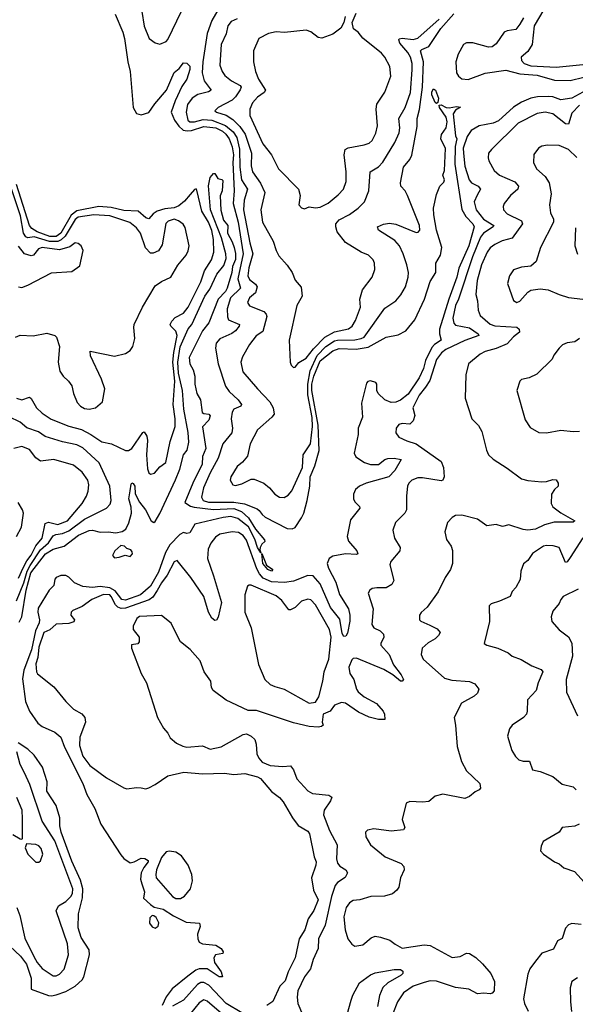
# Model space of a CAD drawing. Extents: x 1954678 to 2060275, y 904822 to 1016299.
# Tile 138 of 256: x 2034612 to 2038148, y 915319 to 921584. Entities that reach past the tile are written whole.
import ezdxf

# ---------------------------------------------------------------- set-up
doc = ezdxf.new("R2010")
doc.units = 0

msp = doc.modelspace()

# ---------------------------------------------------------------- linework, layer by layer
at = {"layer": '0CON20XD'}
for points in [[(2037974.2, 921695), (2037886.8, 921545), (2037872.9, 921425), (2037845, 921382), (2037803.3, 921345), (2037806, 921325), (2037822.5, 921305), (2037865, 921290.5), (2038025, 921281.6), (2038195, 921298.6)], [(2035390, 921635), (2035405, 921542.5), (2035436.7, 921465), (2035475, 921436.7), (2035505, 921428.8), (2035544.1, 921445.9), (2035555, 921458.8), (2035642.8, 921637.2)], [(2035873.3, 921645), (2035835, 921579.1), (2035806, 921495), (2035776.8, 921315), (2035772.7, 921245), (2035785.8, 921195), (2035831.1, 921135), (2035814, 921125), (2035745, 921107.8), (2035709.2, 921085), (2035679.7, 921045), (2035671.1, 920995), (2035681.9, 920945), (2035695, 920933.3), (2035725, 920933.1), (2035780.4, 920949.6), (2035835, 920944.9), (2035921.6, 920911.6), (2035970.9, 920870.9), (2035994.6, 920835), (2036010.2, 920760.2), (2036013.1, 920645), (2036022.7, 920565), (2036061, 920505), (2036040.4, 920435), (2036036.5, 920375), (2036076.1, 920165), (2036095.7, 920095), (2036071.1, 920005), (2036064.5, 919954.5), (2036075, 919930.8), (2036111.9, 919901.9), (2036122.3, 919885), (2036113.1, 919846.9), (2036074.5, 919815), (2036062.2, 919785), (2036075, 919764.3), (2036166.5, 919726.5), (2036181.2, 919711.2), (2036185.4, 919695), (2036160.4, 919599.6), (2036117.3, 919572.7), (2036075, 919517.1), (2036030.2, 919439.8), (2036020, 919405), (2036032.9, 919342.9), (2036125.3, 919235.3), (2036203.1, 919153.1), (2036225.4, 919115), (2036231.1, 919075), (2036216.7, 919055), (2036125, 918974), (2036079.1, 918885), (2036062.8, 918807.2), (2036030.9, 918769.1), (2035995, 918742), (2035956, 918675), (2035950.8, 918655), (2035967.5, 918625), (2035985, 918620), (2036025, 918630), (2036085, 918660), (2036105, 918661.4), (2036165, 918635.6), (2036201.4, 918605), (2036235, 918565.7), (2036265, 918546.9), (2036295, 918544.2), (2036321.3, 918558.7), (2036343, 918587), (2036411.1, 918735), (2036416.6, 918815), (2036463.5, 918885), (2036475.9, 918995), (2036472.2, 919052.2), (2036446.3, 919196.3), (2036446.4, 919265), (2036461.2, 919348.8), (2036505, 919448.2), (2036560, 919505), (2036615, 919540.4), (2036635, 919545.7), (2036745, 919547.6), (2036785, 919554.8), (2036803.3, 919565), (2036935, 919749.4), (2037005.6, 919795), (2037037.1, 919832.9), (2037066.5, 919885), (2037083.3, 919945), (2037085.5, 919975), (2037076.1, 920025), (2037052.2, 920095), (2037028.6, 920145), (2036999, 920179), (2036896, 920245), (2036888.8, 920265), (2036926.9, 920283.1), (2036965, 920288.9), (2037005, 920283.8), (2037135, 920229.2), (2037148.6, 920231.4), (2037159.2, 920245), (2037155.6, 920275), (2037080.8, 920465), (2037065, 920494.3), (2037037.1, 920525), (2037035.5, 920545), (2037054.8, 920645.2), (2037095.5, 920695), (2037108.2, 920721.8), (2037140.9, 920905), (2037140.3, 920955), (2037157, 921013), (2037174.6, 921155), (2037180.8, 921315), (2037161.7, 921385), (2037171.8, 921395), (2037216.5, 921413.5), (2037292.2, 921527.8), (2037375, 921620.7)], [(2036684.2, 921605), (2036674.2, 921565), (2036655, 921530), (2036605, 921491.2), (2036535, 921466), (2036510.9, 921470.9), (2036465, 921505.7), (2036435, 921516.5), (2036296.7, 921503.3), (2036245, 921506.1), (2036195, 921496.9), (2036134.3, 921465), (2036100.6, 921385), (2036100, 921315), (2036112.5, 921255), (2036130.9, 921205), (2036175.5, 921135), (2036168.5, 921121.5), (2036125, 921090.5), (2036093.6, 921055), (2036076.2, 921015), (2036076.9, 920975), (2036158.7, 920795), (2036214, 920725), (2036260, 920635), (2036386.4, 920506.4), (2036397.5, 920465), (2036388.8, 920405), (2036405, 920386.7), (2036425, 920381.2), (2036455, 920393.3), (2036495, 920387.1), (2036525, 920391.9), (2036575, 920416.7), (2036639.6, 920470.4), (2036672.1, 920505), (2036688.9, 920555), (2036690, 920615), (2036676.7, 920723.3), (2036682.7, 920757.3), (2036701.5, 920768.5), (2036805, 920787.1), (2036835, 920798.5), (2036854.7, 920815.3), (2036878, 920862), (2036888.1, 920908.1), (2036879.5, 921015), (2036883.8, 921046.2), (2036935, 921123.8), (2036974.4, 921225), (2036967.5, 921285), (2036934.7, 921344.7), (2036915, 921371.4), (2036796.3, 921466.3), (2036765, 921503.8), (2036735.9, 921525.9), (2036728.8, 921565), (2036754, 921625)], [(2035219.2, 921619.2), (2035269, 921505), (2035280.2, 921465), (2035301.3, 921315), (2035315.8, 921255), (2035333.3, 921025), (2035355, 920986.4), (2035385, 920977.7), (2035435, 920992.5), (2035472.5, 921047.5), (2035545.4, 921134.6), (2035595, 921248.6), (2035626.4, 921273.6), (2035655, 921309.2), (2035675, 921307.5), (2035695, 921287.5), (2035695, 921266.2), (2035676.7, 921205), (2035645, 921158.1), (2035601.5, 921068.5), (2035576.4, 920995), (2035597, 920945), (2035625.4, 920905.4), (2035651.8, 920881.8), (2035677.2, 920877.2), (2035705, 920879.8), (2035785, 920905.3), (2035860.7, 920895), (2035902.2, 920875), (2035924.8, 920855), (2035945.7, 920825), (2035964.9, 920775), (2035972.2, 920725), (2035967.5, 920675), (2035976.6, 920495), (2035970.6, 920415), (2036003.4, 920295), (2036034.9, 920095), (2036000.9, 919935), (2036016.7, 919875), (2035953.3, 919815), (2035932, 919745), (2035934.2, 919694.2), (2035940.9, 919675), (2036010, 919645), (2036009.6, 919635), (2035985.1, 919604.9), (2035962.5, 919587.5), (2035885, 919552.7), (2035863.1, 919525), (2035857.2, 919495), (2035874.1, 919395), (2035922.5, 919252.5), (2035945, 919217.3), (2036002.9, 919165), (2036024.4, 919135), (2036020, 919125), (2035975.6, 919105), (2035963.7, 919086.3), (2035958.2, 919045), (2035965.3, 918984.7), (2035961.3, 918955), (2035904.4, 918885), (2035876.2, 918795), (2035825, 918701.4), (2035782.3, 918605), (2035769.5, 918545), (2035780.7, 918525), (2035814.2, 918514.2), (2035975, 918514.9), (2036043.3, 918503.3), (2036122.4, 918472.4), (2036135, 918460.4), (2036154.1, 918435), (2036175, 918419.2), (2036315, 918346.7), (2036345, 918344.5), (2036365, 918353.2), (2036405, 918414.2), (2036419.4, 918445), (2036441.3, 918525), (2036459.2, 918615), (2036460.1, 918675), (2036489.2, 918745), (2036517.5, 918842.5), (2036510.4, 919005), (2036471.1, 919225), (2036472, 919265), (2036484.2, 919315.8), (2036525, 919412.8), (2036605, 919477.9), (2036645, 919491), (2036752.5, 919487.5), (2036829.8, 919500.2), (2036945, 919563.3), (2037020.3, 919579.7), (2037068.6, 919605), (2037126.5, 919675), (2037188.2, 919805), (2037225, 919918.1), (2037260.3, 919975), (2037260, 920035), (2037288.8, 920085), (2037297.8, 920135), (2037264.3, 920245), (2037246.9, 920343.1), (2037246.1, 920383.9), (2037265, 920472.5), (2037286.2, 920525), (2037310.6, 920549.4), (2037315.8, 920565), (2037304, 920595), (2037314.4, 920625), (2037320.8, 920765), (2037292.5, 920825), (2037295.9, 920854.1), (2037325.6, 920895), (2037332.5, 920935), (2037325, 920964), (2037282.9, 921025), (2037280.7, 921039.3), (2037295, 921042), (2037325, 921025.7), (2037345, 921022.2), (2037391.2, 921031.2), (2037417, 921027), (2037385, 921008.8), (2037370, 920985), (2037385.5, 920845.5), (2037392.9, 920825), (2037383.7, 920776.3), (2037380.2, 920665), (2037426.5, 920376.5), (2037452, 920332), (2037495.6, 920285), (2037504.8, 920265), (2037469.2, 920145), (2037406.6, 920003.4), (2037394.8, 919945), (2037343.5, 919806.5), (2037284.1, 919615), (2037283.1, 919585), (2037293.3, 919545), (2037252.2, 919517.8), (2037235, 919498.2), (2037194.5, 919415), (2037180.7, 919365), (2037153.7, 919305), (2037085, 919202.2), (2037035, 919163.1), (2037005, 919151.3), (2036975, 919149.1), (2036935, 919164.7), (2036892.8, 919205), (2036884.4, 919224.4), (2036884.7, 919265), (2036879.3, 919275), (2036843.7, 919286.3), (2036828.2, 919281.8), (2036819.1, 919270.9), (2036787.7, 919145), (2036793.2, 919055), (2036766.6, 918985), (2036765.3, 918945), (2036740, 918825), (2036752, 918802), (2036806, 918766), (2036845, 918753.1), (2036895, 918753.8), (2036935, 918784.7), (2036955, 918791.7), (2036995, 918795.2), (2037040, 918785), (2036998.5, 918715), (2036960.4, 918675), (2036816.5, 918635), (2036774.4, 918615), (2036749.4, 918595), (2036736.7, 918565), (2036736.9, 918535), (2036745, 918516), (2036775, 918486.2), (2036776.9, 918475), (2036717.8, 918402.2), (2036695.3, 918295.3), (2036705, 918267.1), (2036758, 918205), (2036763.3, 918185), (2036755, 918180.8), (2036685, 918186.4), (2036605, 918170.4), (2036581.5, 918155), (2036569.3, 918125), (2036576.7, 918095), (2036623.3, 918005), (2036646.9, 917926.9), (2036703.8, 917835), (2036713.8, 917795), (2036713.8, 917756.2), (2036698.7, 917681.3), (2036687.6, 917662.4), (2036675, 917658.8), (2036665, 917678.8), (2036649.4, 917769.4), (2036589, 917845), (2036525, 917994.2), (2036480.4, 918045), (2036445, 918047.5), (2036355, 918012.2), (2036296.5, 918003.5), (2036215, 918008), (2036161.5, 918031.5), (2036138, 918058), (2036120.6, 918090.6), (2036055, 918272.2), (2036035, 918302.6), (2036005, 918320.5), (2035965, 918325.9), (2035885, 918309.6), (2035858.3, 918291.7), (2035827.7, 918252.3), (2035811.8, 918215), (2035807.3, 918155), (2035845.3, 918045), (2035896.2, 917875), (2035875, 917782.5), (2035865.6, 917764.4), (2035855, 917761.2), (2035835, 917776.7), (2035814.5, 917814.5), (2035784.4, 917915), (2035701.1, 918035), (2035615, 918143.3), (2035595, 918134.4), (2035551.1, 918048.9), (2035515, 918001.9), (2035487.9, 917952.1), (2035459.2, 917910.8), (2035436.9, 917893.1), (2035285, 917840), (2035258.2, 917838.2), (2035236.9, 917846.9), (2035221.4, 917861.4), (2035195, 917914.7), (2035185, 917923.9), (2035145, 917927.1), (2035071.9, 917895), (2035009.1, 917850.9), (2034949.4, 917825), (2034940, 917815), (2034938.5, 917795), (2034960, 917765), (2034957.3, 917752.7), (2034925, 917743), (2034845, 917737.1), (2034805, 917702.3), (2034765, 917685.7), (2034735, 917591.5), (2034728.5, 917525), (2034714, 917485), (2034718.5, 917435), (2034725, 917422.9), (2034829.3, 917339.3), (2034905, 917246), (2034955, 917196.2), (2035006.8, 917166.8), (2035025.8, 917145), (2035031.9, 917115), (2034995, 917020), (2034992.4, 916965), (2035015, 916897.5), (2035059.2, 916839.2), (2035165, 916760.6), (2035275, 916695.8), (2035295, 916690.8), (2035355, 916699.2), (2035385.8, 916695.8), (2035415, 916691.4), (2035435, 916697.5), (2035475, 916716.9), (2035555, 916773.5), (2035657.1, 916797.1), (2035775, 916785.7), (2035915, 916790), (2035975, 916781.9), (2036045, 916788.4), (2036125, 916766.1), (2036145.2, 916755.2), (2036213.7, 916673.7), (2036265, 916634.2), (2036287.9, 916607.9), (2036348, 916505), (2036385, 916456.2), (2036445, 916420), (2036457.1, 916405), (2036487, 916257), (2036498.6, 916225), (2036497.1, 916205), (2036470, 916125), (2036480.8, 916045), (2036511.4, 915985), (2036484.7, 915915.3), (2036447.2, 915862.8), (2036426.9, 915793.1), (2036390.9, 915735), (2036365.5, 915615), (2036320, 915525), (2036302.2, 915467.8), (2036267.8, 915435), (2036222.2, 915337.8), (2036185, 915312)], [(2035995, 921588.9), (2035958.1, 921571.9), (2035936.7, 921545), (2035926.7, 921493.3), (2035894.6, 921425), (2035886.5, 921295), (2035900, 921255), (2035918.5, 921228.5), (2035960, 921195), (2036015.4, 921165), (2036021.5, 921155), (2036015, 921136.7), (2035986.4, 921093.6), (2035965, 921072.7), (2035876.2, 921025), (2035854, 921005), (2035864, 920995), (2035925, 920976), (2035968.2, 920948.2), (2036013.5, 920903.5), (2036045.9, 920855), (2036087.9, 920735), (2036085.3, 920654.7), (2036092.6, 920615), (2036144.4, 920544.4), (2036172.2, 920485), (2036146.2, 920375), (2036158.2, 920295), (2036225.6, 920175), (2036244.4, 920115), (2036261.7, 920081.7), (2036315, 920022), (2036345, 919976), (2036366.1, 919926.1), (2036402.6, 919882.6), (2036410, 919825), (2036375.5, 919764.5), (2036327.8, 919545), (2036333.9, 919403.9), (2036340, 919385), (2036355, 919370), (2036365, 919373.3), (2036387.6, 919402.4), (2036435, 919430.9), (2036480.7, 919489.3), (2036554.3, 919565), (2036615, 919598.1), (2036705, 919617.8), (2036727.7, 919635), (2036749.2, 919670.8), (2036781.1, 919755), (2036775.6, 919805), (2036792.5, 919865), (2036854.4, 919945), (2036872.9, 919995), (2036870, 920035), (2036862, 920055), (2036831.2, 920085), (2036785, 920105.7), (2036685, 920167.1), (2036633.2, 920233.2), (2036623, 920265), (2036624.1, 920285.9), (2036645, 920309.7), (2036711.1, 920345), (2036766.7, 920385), (2036805.5, 920425), (2036833.5, 920495), (2036842.2, 920615), (2036895, 920648.5), (2036922.4, 920677.6), (2036998.5, 920801.5), (2037025.8, 920864.2), (2037031.8, 920895), (2037024.7, 920955), (2037065.3, 921025), (2037099.1, 921120.9), (2037110.3, 921265), (2037108.6, 921305), (2037097.9, 921345), (2037082.2, 921375), (2037032.1, 921435), (2037024.6, 921455), (2037027.5, 921462.5), (2037045, 921467.1), (2037115, 921458.8), (2037145, 921466.6), (2037281.8, 921588.2)], [(2037817, 921595), (2037795.5, 921555), (2037768.8, 921521.2), (2037715, 921513.9), (2037695, 921504), (2037645, 921430.6), (2037618.6, 921411.4), (2037595, 921409.6), (2037495, 921437.5), (2037454.4, 921435.6), (2037435.6, 921425), (2037403.1, 921365), (2037387.3, 921315), (2037392.3, 921245), (2037403.6, 921225), (2037425, 921208), (2037465, 921203.6), (2037575, 921243), (2037705, 921262.1), (2037795, 921239), (2037905, 921230), (2038015, 921199), (2038115, 921196.8), (2038201.4, 921218.6)], [(2038195, 921122.9), (2038125, 921084.5), (2038055, 921073.8), (2038005, 921092.3), (2037975, 921095.6), (2037906.3, 921093.7), (2037865.6, 921084.4), (2037805, 921058.4), (2037753.7, 921026.3), (2037659.1, 920940.9), (2037625, 920926.5), (2037535, 920909.1), (2037485, 920878), (2037460.1, 920839.9), (2037435, 920765.6), (2037435.2, 920735.2), (2037445, 920651.2), (2037471.5, 920565), (2037486.7, 920546.7), (2037530, 920525), (2037544.5, 920505), (2037522.7, 920467.3), (2037503.2, 920425), (2037515.8, 920375), (2037563.3, 920315), (2037629.4, 920275), (2037624.4, 920265), (2037563.8, 920226.2), (2037545, 920201.2), (2037493.8, 920075), (2037405.2, 919805), (2037384.5, 919765), (2037369, 919685), (2037373.9, 919653.9), (2037385, 919640), (2037475, 919624.1), (2037529.1, 919585), (2037534.4, 919575), (2037445, 919542), (2037323.8, 919485), (2037295.3, 919465), (2037265, 919421.1), (2037222.1, 919287.9), (2037193.4, 919246.6), (2037154.3, 919195), (2037114.4, 919115), (2037126.2, 919065), (2037115, 919032.5), (2037095, 919011.2), (2037045, 919015.7), (2037025, 919008.6), (2037008.6, 918985), (2037005.8, 918955), (2037025, 918928), (2037075, 918904.3), (2037135, 918885.7), (2037293.1, 918773.1), (2037309.6, 918735), (2037314.1, 918675), (2037305.5, 918654.5), (2037295, 918649.2), (2037175, 918669.3), (2037145, 918668.8), (2037107.5, 918655), (2037088.2, 918635), (2037080.5, 918615), (2037074.3, 918555), (2037072.9, 918465), (2037062, 918445), (2037004.3, 918385), (2036987.1, 918335), (2036997.1, 918285), (2037033.1, 918225), (2037031.1, 918205), (2036973.8, 918136.2), (2036966.9, 918115), (2036992.2, 918015), (2036980.5, 917989.5), (2036945, 917968.5), (2036885, 917970), (2036855.7, 917964.3), (2036840, 917955), (2036830, 917935), (2036860.5, 917835), (2036852.7, 917735), (2036865.8, 917715), (2036905.9, 917695.9), (2036928.1, 917675), (2036930, 917655), (2036910, 917615), (2036910.4, 917605), (2036963.5, 917545), (2036990.1, 917480.1), (2037040, 917415), (2037054, 917385), (2037045.7, 917374.3), (2037035, 917375.8), (2036985.9, 917415.9), (2036929.2, 917449.2), (2036755, 917522.5), (2036735, 917518.9), (2036725, 917510.6), (2036707.3, 917465), (2036713.2, 917425), (2036738.9, 917385), (2036754.7, 917325), (2036765, 917308.2), (2036804.8, 917274.8), (2036883.2, 917233.2)], [(2037265, 921050), (2037255, 921057.5), (2037234.7, 921105.3), (2037233.9, 921125), (2037245, 921143.8), (2037258.1, 921135), (2037277.1, 921085), (2037273.3, 921056.7), (2037265, 921050)], [(2038175, 921040.3), (2038125, 920990), (2038105, 920919.6), (2038085, 920922), (2038005, 920985.4), (2037955, 920994.6), (2037905, 920986.7), (2037785, 920926.2), (2037615, 920758)], [(2037615, 920758), (2037596, 920735), (2037592.9, 920705), (2037597.5, 920685), (2037631.4, 920625), (2037665.8, 920595), (2037763.1, 920553.1), (2037786.8, 920525), (2037782.7, 920505), (2037735.6, 920465), (2037695, 920413.8), (2037688.6, 920395), (2037691.4, 920375), (2037715, 920348.5), (2037804.4, 920305), (2037811.8, 920285), (2037745, 920193.3), (2037682.3, 920177.7), (2037635, 920153.2), (2037605, 920132.7), (2037586.7, 920105), (2037551.4, 920025), (2037523.6, 919925), (2037515.5, 919835.5), (2037525.6, 919794.4), (2037528.9, 919735), (2037541.9, 919701.9), (2037605, 919646.2), (2037635.3, 919635.3), (2037775, 919627), (2037791.3, 919615), (2037791.5, 919595), (2037753.4, 919566.6), (2037715, 919521.2), (2037645, 919492.9), (2037575, 919473.3), (2037542.5, 919455), (2037467.5, 919395), (2037450.6, 919325), (2037446, 919175), (2037488.8, 919045), (2037532.3, 919002.3), (2037553, 918963), (2037582.1, 918845), (2037595.9, 918815.9), (2037625, 918788.1), (2037715, 918731.4), (2037805, 918662.9), (2037845, 918651.4), (2037935, 918644.4), (2037965, 918645.6), (2038005, 918659.2), (2038025.7, 918655.7), (2038038, 918635), (2038038.8, 918615), (2038015.6, 918594.4), (2037996.9, 918565), (2037993.1, 918505), (2038004.3, 918485), (2038055, 918445.5), (2038145.4, 918395.4), (2038135, 918387.5), (2038012.2, 918387.8), (2037950.5, 918369.5), (2037895, 918343), (2037845.9, 918335.9), (2037815, 918339.6), (2037725, 918369.1), (2037685, 918360.4), (2037645, 918371.8), (2037584.5, 918364.5), (2037525, 918405.6), (2037425, 918432.5), (2037385, 918430), (2037363.2, 918416.8), (2037334.2, 918385), (2037318, 918325), (2037327.1, 918277.1), (2037357.5, 918235), (2037365.8, 918205.8), (2037365.7, 918125), (2037352.9, 918085), (2037318.9, 918035), (2037275, 917944), (2037205, 917846), (2037166.8, 917813.2), (2037155.8, 917795), (2037155.9, 917765.9), (2037165, 917756.2), (2037221.5, 917731.5), (2037268.8, 917708.8), (2037288.1, 917685), (2037278.1, 917665), (2037255.3, 917644.7), (2037210.7, 917619.3), (2037173.8, 917585), (2037166, 917545), (2037179.2, 917515), (2037315, 917394.5), (2037360.9, 917380.9), (2037475, 917373.1), (2037507.4, 917357.4), (2037533.8, 917325), (2037525, 917300), (2037505, 917280), (2037424, 917235), (2037376.2, 917145), (2037385.9, 917095.9), (2037395, 916960), (2037424, 916865), (2037456.2, 916805), (2037540, 916725), (2037543.3, 916695), (2037536.1, 916683.9), (2037509.5, 916670.5), (2037475, 916641.2), (2037445, 916629.2), (2037305, 916655.8), (2037255.8, 916644.2), (2037215, 916608.8), (2037175, 916604.5), (2037095, 916610.8), (2037071.7, 916598.3), (2037046.2, 916495), (2037063.8, 916445), (2037055, 916430), (2036975, 916422), (2036865, 916436), (2036825, 916427.5), (2036813.3, 916415), (2036813.8, 916385), (2036845, 916333.3), (2036936.8, 916256.8), (2037040, 916215), (2037055.9, 916195.9), (2037058, 916175), (2037036, 916125), (2037025.7, 916065), (2037012.9, 916045), (2036985, 916023.3), (2036933.6, 916006.4), (2036847.5, 916005), (2036775.5, 915984.5), (2036735, 915980), (2036710.6, 915965), (2036690, 915935), (2036675.5, 915875.5), (2036682.7, 915792.7), (2036699.2, 915735), (2036725, 915701.2), (2036745, 915690), (2036795, 915698), (2036848.3, 915741.7), (2036875, 915754), (2036907, 915747), (2036968.3, 915728.3), (2037001.2, 915701.2), (2037045, 915677.3), (2037185, 915696.9), (2037223.3, 915693.3), (2037365, 915617.5), (2037415.7, 915624.3), (2037454.5, 915645.5), (2037475, 915643.1), (2037515, 915618), (2037557.2, 915577.2), (2037610.4, 915515), (2037634.3, 915465), (2037631.4, 915405), (2037618.9, 915391.1), (2037605, 915386.7), (2037565, 915391.1), (2037525, 915385.6), (2037470, 915415), (2037385, 915426), (2037265, 915466.5), (2037225, 915468.4), (2037185, 915458), (2037115, 915434.6), (2037055, 915391.9), (2037017.1, 915335), (2036984.7, 915255)], [(2038157.4, 920707.4), (2038105, 920758.1), (2038045, 920784.4), (2037970, 920785), (2037935, 920778.6), (2037913.7, 920766.3), (2037883.4, 920726.6), (2037881.1, 920675), (2037900.6, 920635), (2037956.2, 920586.2), (2037981.1, 920545), (2037994.4, 920475), (2037982.9, 920405), (2037990, 920355), (2038008.2, 920315), (2038009.6, 920295), (2037926.7, 920135), (2037899.2, 920045), (2037864.1, 920015.9), (2037805, 920010), (2037755, 919992), (2037729.2, 919955), (2037717.1, 919905), (2037755, 919797.5), (2037775, 919783.8), (2037795, 919793.3), (2037845, 919850), (2037865, 919863.3), (2037925, 919872), (2037975, 919864.2), (2038045, 919834.4), (2038105, 919817.1), (2038285.7, 919795.7)], [(2034585, 919563.8), (2034615, 919576.2), (2034697, 919573), (2034785, 919590), (2034835, 919573.8), (2034846.2, 919565), (2034866, 919505), (2034858.1, 919405), (2034868.3, 919348.3), (2034888, 919315), (2034923.2, 919283.2), (2034944.2, 919255), (2034954.4, 919205), (2034978.3, 919148.3), (2035000, 919125), (2035025, 919110), (2035054.1, 919105.9), (2035095, 919114), (2035138.3, 919151.7), (2035154.2, 919235), (2035133.3, 919296.7), (2035063.8, 919445), (2035060, 919475), (2035215, 919444), (2035285, 919460), (2035315, 919480), (2035332, 919505), (2035345.7, 919555), (2035337.5, 919625), (2035340.8, 919645), (2035394.5, 919755.5), (2035475, 919890), (2035515, 919918.8), (2035573.3, 919945), (2035618.6, 920021.4), (2035671.2, 920085), (2035685, 920112.5), (2035690, 920145), (2035665, 920262.5), (2035652.7, 920282.7), (2035623.8, 920305), (2035595, 920314.3), (2035557.4, 920302.6), (2035541.8, 920288.2), (2035518, 920152), (2035495, 920114.2), (2035462.5, 920097.5), (2035445, 920098.8), (2035412.3, 920132.2), (2035381.2, 920225), (2035355, 920260.5), (2035312.7, 920292.7), (2035185, 920336.8), (2035085, 920343), (2034985, 920327.6), (2034965, 920311.6), (2034902.5, 920207.5), (2034876.8, 920183.2), (2034855, 920172.8), (2034802.4, 920172.4), (2034705, 920202.2), (2034665, 920196.6), (2034651.3, 920201.3), (2034635.7, 920225.7), (2034616.6, 920335), (2034537.8, 920577.8)], [(2034609.2, 917750.8), (2034625.5, 917784.5), (2034653.3, 917955), (2034684, 918065), (2034775.7, 918185), (2034825, 918215.2), (2034895.9, 918234.1), (2034985.6, 918305), (2035055, 918334.4), (2035075, 918336.7), (2035125, 918323.8), (2035175, 918326), (2035225, 918318.8), (2035265, 918327.5), (2035287.7, 918342.3), (2035307.5, 918382.5), (2035322.8, 918445), (2035321.5, 918481.5), (2035306.5, 918535), (2035314.2, 918585.8), (2035320.6, 918629.4), (2035325, 918636.7), (2035335, 918634), (2035344.3, 918615), (2035346.6, 918566.6), (2035374.1, 918514.1), (2035411.8, 918465), (2035449.4, 918395), (2035465, 918385.6), (2035475, 918391.5), (2035505, 918441.9), (2035604.7, 918655.3), (2035631.9, 918725), (2035653.8, 918815), (2035677.5, 918845), (2035688.8, 918895), (2035683.6, 918956.4), (2035657.2, 919105), (2035648.5, 919225), (2035623.7, 919335), (2035617.5, 919405), (2035632.6, 919502.6), (2035683.7, 919616.3), (2035708.4, 919645), (2035790.8, 919825), (2035821.5, 919868.5), (2035866.6, 919965), (2035910.8, 920019.2), (2035926.6, 920065), (2035924.7, 920095), (2035896.9, 920196.9), (2035826.8, 920375), (2035813.1, 920526.9), (2035825, 920580), (2035845, 920605.6), (2035855, 920606.2), (2035873, 920573), (2035897.7, 920567.7), (2035905, 920560), (2035901.2, 920495), (2035886.9, 920463.1), (2035892.2, 920372.2), (2035909.4, 920309.4), (2035937.3, 920275), (2035934.8, 920224.8), (2035965, 920171.5), (2035976.7, 920135), (2035985, 920096.7), (2035985, 920058.8), (2035967.1, 920012.9), (2035962.1, 919975), (2035931.9, 919875), (2035921.2, 919855), (2035876.1, 919805), (2035816.5, 919655), (2035775.2, 919604.8), (2035690, 919435), (2035694.2, 919394.2), (2035716, 919356), (2035727.5, 919315), (2035725.8, 919264.2), (2035740, 919205), (2035763.3, 919165), (2035773.3, 919085), (2035785, 919077.5), (2035815, 919073.3), (2035823.6, 919063.6), (2035815.6, 919035), (2035776.2, 918993.8), (2035795.9, 918855), (2035776.3, 918805), (2035774.3, 918755), (2035713.5, 918635), (2035662.5, 918512.5), (2035698.1, 918488.1), (2035721.4, 918481.4), (2035845, 918468.4), (2035975, 918474.8), (2036024.6, 918455), (2036069.2, 918415), (2036112.2, 918342.2), (2036170.8, 918275), (2036172, 918265), (2036153.2, 918246.8), (2036142, 918225), (2036140, 918210), (2036147.5, 918192.5), (2036125, 918226), (2036108.3, 918278.3), (2036068.2, 918358.2), (2036001.3, 918411.3), (2035955, 918422.9), (2035907, 918417), (2035726.2, 918373.8), (2035695, 918320), (2035675, 918315.8), (2035655, 918320.6), (2035631.9, 918308.1), (2035568, 918242), (2035539, 918195)], [(2034591.2, 919175), (2034625, 919164.4), (2034675, 919181.2), (2034685, 919173.8), (2034718.2, 919115), (2034755, 919080.4), (2034813.1, 919043.1), (2034925, 918998.4), (2035005, 918977.1), (2035065.3, 918945.3), (2035135, 918898.3), (2035195.6, 918885.6), (2035285, 918843.1), (2035305, 918843.5), (2035325, 918855.5), (2035395, 918957.5), (2035405, 918962.5), (2035420.8, 918935), (2035426.3, 918906.3), (2035418.8, 918815), (2035425.6, 918725.6), (2035435, 918700), (2035445, 918692), (2035470.3, 918699.7), (2035505, 918740), (2035542.6, 918767.4), (2035570.6, 918899.4), (2035602.2, 918995), (2035602, 919045), (2035589.8, 919135), (2035599.1, 919285), (2035587.3, 919405), (2035592.9, 919467.1), (2035614.2, 919575), (2035605, 919602.7), (2035573.7, 919633.7), (2035570, 919645), (2035579.7, 919665), (2035601.8, 919688.2), (2035655, 919717.5), (2035684.8, 919755), (2035765, 919916.9), (2035789.2, 919985), (2035833.6, 920055), (2035846.8, 920105), (2035845.2, 920185), (2035835, 920242.7), (2035813.8, 920295), (2035770.2, 920365), (2035739, 920499), (2035735, 920506.7), (2035725, 920502.5), (2035697.9, 920472.1), (2035661.7, 920428.3), (2035625, 920398.9), (2035595, 920387.2), (2035535, 920379.8), (2035486, 920365), (2035461.1, 920348.9), (2035435, 920317.1), (2035415, 920324.2), (2035365.6, 920365.6), (2035275, 920369.9), (2035195, 920389.9), (2035115, 920395.5), (2034975, 920366.8), (2034939.3, 920340.7), (2034874.6, 920225), (2034845, 920205.1), (2034805, 920204), (2034723.4, 920235), (2034690.5, 920255), (2034675.2, 920275), (2034592.2, 920535)], [(2038149.7, 920259.7), (2038145.6, 920145), (2038162.5, 920092.5)], [(2034605, 919884.2), (2034625, 919880.8), (2034665, 919893.8), (2034815, 919973.3), (2034945, 919981.2), (2034995, 920017.5), (2035016.2, 920115), (2035003.3, 920145), (2034985, 920160), (2034965, 920163.3), (2034931.9, 920138.1), (2034865, 920118.8), (2034755, 920134.5), (2034731.2, 920125), (2034700, 920085), (2034685, 920081.4), (2034642, 920095), (2034603.8, 920143.8)], [(2038174, 919555), (2038145.4, 919534.6), (2038095, 919526.9), (2038066.7, 919515), (2038045.6, 919494.4), (2038010.3, 919449.7), (2038001.2, 919425), (2037902.4, 919327.6), (2037855, 919304.4), (2037805.8, 919294.2), (2037793.8, 919285), (2037775.8, 919225), (2037828.6, 919038.6), (2037860.2, 918990.2), (2037915, 918956.9), (2037965, 918954.4), (2038055, 918973.3), (2038135, 918963.1), (2038175, 918965.5)], [(2034592.5, 917887.5), (2034639.2, 918000.8), (2034659.9, 918075), (2034678.5, 918111.5), (2034745, 918209.9), (2034795.1, 918255), (2034825, 918300.3), (2034842.1, 918307.9), (2034885, 918315.1), (2034925, 918331.8), (2035025, 918406.7), (2035164.4, 918475), (2035188.2, 918501.8), (2035194.6, 918525), (2035186.2, 918615), (2035117.2, 918765), (2035015, 918860.4), (2034975, 918879.4), (2034885, 918898.9), (2034775, 918932.6), (2034732.4, 918962.4), (2034658.1, 918988.1), (2034615, 919022.9), (2034545, 919058)], [(2034605, 918031.5), (2034634.1, 918095.9), (2034658.4, 918141.6), (2034685, 918176.1), (2034714.1, 918235.9), (2034756.2, 918285), (2034775, 918378.5), (2034795, 918387.2), (2034855, 918372.4), (2034915.5, 918395), (2035009.6, 918505), (2035037.6, 918552.4), (2035047.9, 918585), (2035051.5, 918625), (2035046.5, 918655), (2035009.4, 918705), (2034955, 918749.5), (2034830, 918785), (2034745, 918774), (2034715.5, 918795.5), (2034675, 918848.9), (2034625, 918868.5), (2034575, 918855.8)], [(2034592, 918295), (2034624.2, 918355), (2034635.8, 918445), (2034630, 918465), (2034601.7, 918511.7)], [(2038195, 918287.5), (2038115, 918162.2), (2038095, 918134.2), (2038085, 918130.8), (2038045, 918226), (2038006.8, 918236.8), (2037965, 918238.5), (2037945, 918233.3), (2037875, 918188.6), (2037845, 918143.8), (2037817.7, 918122.3), (2037800, 918075), (2037797, 918023), (2037768.9, 917971.1), (2037745.8, 917945), (2037733.8, 917915), (2037665, 917883.3), (2037613, 917867), (2037600, 917855), (2037601.4, 917755), (2037567.5, 917615), (2037585, 917603.8), (2037655, 917584.3), (2037720, 917555), (2037746.2, 917535), (2037803.8, 917513.8), (2037871.9, 917471.9), (2037930.3, 917450.3), (2037941.4, 917435), (2037910.6, 917365), (2037899.2, 917315), (2037843.4, 917256.6), (2037842, 917185), (2037836.2, 917165), (2037818.8, 917145), (2037746, 917095), (2037727.9, 917072.1), (2037717.1, 917025), (2037744.2, 916935), (2037766.2, 916895), (2037788.8, 916875), (2037815, 916867.1), (2037855.9, 916865.9), (2037875, 916811.2), (2037925, 916800.8), (2038005, 916768.8), (2038065, 916720), (2038135, 916702.5), (2038154, 916685)], [(2035539, 918195), (2035495, 918069.5), (2035445, 917979.1), (2035381.4, 917925), (2035285, 917890), (2035261.3, 917895), (2035219.6, 917949.6), (2035185, 917969.3), (2035125, 917976.7), (2035075, 917970.9), (2035015, 917977.9), (2034960.7, 918000.7), (2034925, 918037.3), (2034905, 918047.6), (2034875, 918048.5), (2034844.3, 918035), (2034835.6, 918025), (2034829.2, 917985), (2034798.9, 917955), (2034729.5, 917840.5), (2034726.7, 917815), (2034737.4, 917765), (2034735.6, 917745.6), (2034713.2, 917695), (2034687.9, 917575), (2034637.6, 917445), (2034630.8, 917390.8), (2034648.5, 917245), (2034675, 917183.8), (2034727.6, 917107.6), (2034755, 917086), (2034835, 917050), (2034875, 917020), (2034896.4, 916955), (2035014.7, 916724.7), (2035038.6, 916655), (2035090.5, 916565), (2035129.3, 916465), (2035255, 916270.8), (2035275, 916246.7), (2035315, 916219.7), (2035341.1, 916225), (2035385, 916249.8), (2035408.1, 916248.1), (2035430.5, 916235), (2035429.6, 916225), (2035401.2, 916188.8), (2035384.2, 916155), (2035381.4, 916115), (2035388.9, 916085), (2035406.2, 916035), (2035400, 915995), (2035445, 915954), (2035467.7, 915937.7), (2035525, 915925.6), (2035591.8, 915881.8), (2035672.4, 915842.4), (2035755.8, 915835.8), (2035760, 915815), (2035743.1, 915765), (2035745.6, 915735), (2035754.2, 915715), (2035774.5, 915704.5), (2035860, 915695), (2035893.8, 915675), (2035907, 915653), (2035905, 915643.3), (2035857.5, 915635), (2035846.7, 915615), (2035851.2, 915585), (2035893.8, 915525), (2035902.5, 915495), (2035881.2, 915495), (2035805.4, 915545.4), (2035755, 915544.7), (2035733.6, 915536.4), (2035681.5, 915498.5), (2035582.9, 915417.1), (2035545, 915366.5), (2035518.2, 915311.8)], [(2035215, 918160), (2035245, 918163.3), (2035283.3, 918176.7), (2035315, 918169.2), (2035330.6, 918185), (2035328.9, 918198.9), (2035320.5, 918210.5), (2035295, 918220), (2035280, 918235), (2035255, 918237.5), (2035217.5, 918205), (2035202.5, 918175), (2035215, 918160)], [(2036215, 918076.2), (2036191.9, 918085), (2036159.5, 918125), (2036152.5, 918187.5), (2036183.6, 918113.6), (2036223.8, 918085), (2036215, 918076.2)], [(2036455, 917236.2), (2036495, 917242.5), (2036516.7, 917275), (2036541.8, 917375), (2036548.8, 917435), (2036579.7, 917515), (2036594.7, 917655), (2036584.6, 917705), (2036495, 917860.6), (2036465, 917892.2), (2036445, 917896.9), (2036406.2, 917883.8), (2036365, 917844.4), (2036335, 917829.2), (2036325, 917830), (2036279.5, 917889.5), (2036245, 917919.2), (2036085, 917985.6), (2036072.9, 917987.1), (2036061.2, 917978.8), (2036044, 917925), (2036044.4, 917815), (2036084.4, 917714.4), (2036131.7, 917481.7), (2036173.1, 917385), (2036206, 917355), (2036235, 917340.6), (2036295, 917324.4), (2036455, 917236.2)], [(2038165, 917960.4), (2038070.8, 917915), (2038055, 917896), (2038045, 917870), (2038005, 917821.2), (2037994.4, 917785), (2037998.6, 917755), (2038045, 917702.5), (2038105, 917658.1), (2038126.3, 917616.3), (2038129.2, 917535), (2038089.1, 917385), (2038091.3, 917305), (2038162.2, 917155)], [(2036883.2, 917233.2), (2036925.6, 917185), (2036934.3, 917165), (2036935, 917132.5), (2036895, 917131.9), (2036835, 917145.4), (2036768.6, 917178.6), (2036685, 917234.5), (2036660.7, 917239.3), (2036615, 917222.5), (2036587.5, 917185), (2036543.6, 917166.4), (2036536.7, 917115), (2036542.5, 917095), (2036533.6, 917086.4), (2036512.3, 917082.3), (2036455, 917087.1), (2036355, 917110), (2036118.7, 917188.7), (2036065, 917188), (2035925, 917253.8), (2035843.8, 917315), (2035832.5, 917335), (2035828.8, 917375), (2035787.1, 917435), (2035760, 917505), (2035696.9, 917576.9), (2035636.2, 917625), (2035624.3, 917644.3), (2035576.7, 917745), (2035515, 917793.3), (2035375, 917787.5), (2035358, 917775), (2035333.8, 917725), (2035335, 917703.3), (2035373.3, 917655), (2035372.5, 917625), (2035365, 917612.5), (2035324, 917606), (2035323.8, 917585), (2035384.4, 917424.4), (2035418.8, 917365), (2035489.4, 917145), (2035526.3, 917076.3), (2035554.5, 917044.5), (2035569.2, 917015), (2035610.5, 916980.5), (2035651.1, 916961.1), (2035675, 916956.4), (2035775, 916962.9), (2035825, 916943.1), (2035895, 916957.8), (2036035, 917036.9), (2036055, 917039.4), (2036085, 917025.6), (2036107.5, 917005), (2036117.1, 916975), (2036122, 916912), (2036133.3, 916885), (2036155, 916860), (2036205, 916838.2), (2036287.2, 916832.8), (2036336.2, 916836.2), (2036355, 916812), (2036375, 916754.4), (2036445, 916677.5), (2036475, 916661.6), (2036580, 916650), (2036597.8, 916637.8), (2036590, 916615), (2036550, 916555), (2036546.3, 916525), (2036582.5, 916425), (2036631.3, 916335), (2036628.8, 916245), (2036635, 916217.1), (2036648.8, 916198.8), (2036687.5, 916175), (2036697.5, 916155), (2036682.9, 916127.1), (2036635, 916094.7), (2036620.6, 916075), (2036595.5, 916005), (2036556, 915824), (2036513.6, 915735), (2036512.3, 915675), (2036479.7, 915605), (2036463.4, 915545), (2036425, 915493.3), (2036382.2, 915405), (2036377.3, 915365), (2036381.6, 915325), (2036412.5, 915255)], [(2034515, 915720.4), (2034616.6, 915626.6), (2034655.4, 915575), (2034685.6, 915485.6), (2034684.8, 915414.9), (2034795, 915376), (2034815, 915373.2), (2034845, 915379.2), (2034905, 915401.3), (2034965.5, 915434.5), (2035010, 915475), (2035020.9, 915495), (2035057.5, 915635), (2035053.8, 915665), (2035002.5, 915745), (2034983.8, 915805), (2034987.1, 915895), (2035012.3, 915997.7), (2035013.5, 916055), (2034998.6, 916108.6), (2034945, 916229.5), (2034875.6, 916414.4), (2034867.5, 916455), (2034867.1, 916505), (2034843.5, 916585), (2034785.6, 916675), (2034786.5, 916735), (2034758, 916828), (2034705.2, 916905), (2034665, 916942.9), (2034602.4, 916982.4)], [(2034702.7, 915622.7), (2034723.5, 915585), (2034755, 915548), (2034825, 915500), (2034845, 915500), (2034865, 915512), (2034895, 915543.8), (2034922.1, 915635), (2034916, 915705), (2034844.5, 915915), (2034859.4, 915945), (2034905, 915973.1), (2034937.6, 916005), (2034948, 916025), (2034951.2, 916055), (2034835, 916358.7), (2034756.1, 916485), (2034677, 916717), (2034642.7, 916792.7), (2034614.4, 916844.4), (2034593.3, 916925)], [(2034569.3, 916399.3), (2034615, 916372.5), (2034625, 916370), (2034630, 916375), (2034629.7, 916499.7), (2034628, 916555), (2034595, 916636.2)], [(2038172, 916465), (2038145, 916452.2), (2038063.3, 916445), (2038045.8, 916414.2), (2037942.5, 916355), (2037930, 916325), (2037926.2, 916295), (2037945, 916274), (2038015.8, 916225.8), (2038045, 916213.8), (2038075, 916186.7), (2038142.5, 916165), (2038225, 916074.2)], [(2034735, 916223.3), (2034745, 916232.5), (2034760.6, 916275), (2034749.8, 916309.8), (2034735, 916327.5), (2034715, 916336), (2034655, 916340), (2034647.5, 916315), (2034663.8, 916275), (2034714.2, 916224.2), (2034735, 916223.3)], [(2035635, 915992), (2035662, 916008), (2035698.5, 916055), (2035712.1, 916105), (2035706.9, 916145), (2035683.5, 916205), (2035642.5, 916265), (2035605, 916286.9), (2035565, 916293.3), (2035545, 916290.5), (2035515, 916253.3), (2035482.7, 916175), (2035477.6, 916145), (2035481.6, 916125), (2035584.6, 916005), (2035605, 915992.4), (2035635, 915992)], [(2034593.3, 915935), (2034613.8, 915885), (2034645, 915740), (2034702.7, 915622.7)], [(2035475, 915804.6), (2035494.1, 915815.9), (2035498.6, 915838.6), (2035481.1, 915871.1), (2035465, 915883.3), (2035455, 915883.5), (2035439.5, 915870.5), (2035437.2, 915835), (2035455, 915812.4), (2035475, 915804.6)], [(2038185, 915827.3), (2038125, 915832.9), (2038105, 915825.5), (2038085.9, 915804.1), (2038065, 915737.5), (2038035, 915723.3), (2038009.4, 915670.6), (2037935, 915644.5), (2037895.3, 915594.7), (2037858.9, 915545), (2037845, 915511.2), (2037818.5, 915355), (2037824.6, 915325), (2037847.7, 915275)], [(2036696.6, 915255), (2036720.6, 915345), (2036731.4, 915378.6), (2036773.4, 915455), (2036845, 915507.2), (2036875, 915518.8), (2036995, 915540.5), (2037035, 915541.2), (2037049.5, 915529.5), (2037050, 915515), (2037040, 915505), (2036954.3, 915455.7), (2036923.6, 915426.4), (2036901.2, 915375), (2036888.7, 915305)], [(2038162.2, 915487.8), (2038125.4, 915464.6), (2038115.8, 915424.2), (2038116.2, 915336.2), (2038124.3, 915274.3)], [(2036025, 915265.8), (2035925, 915324.3), (2035815, 915442), (2035785, 915458), (2035765, 915458.7), (2035744, 915446), (2035654.5, 915345.5), (2035585, 915307.8)], [(2035925, 915234.7), (2035805, 915340), (2035785, 915347.9), (2035755, 915329.6), (2035699, 915261)]]:
    msp.add_lwpolyline(points, dxfattribs=at)

doc.saveas('drawing.dxf')
